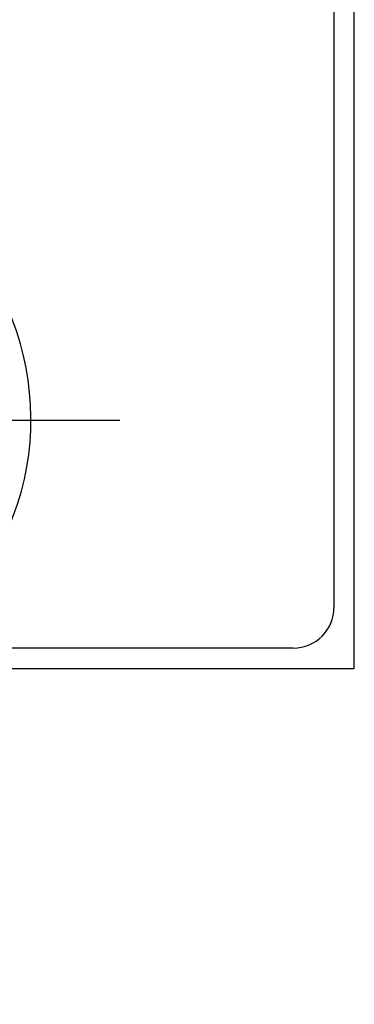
# Model space of a CAD drawing. Header units: inches. Extents: x 0.2 to 16.8, y 0.1 to 10.8.
# Tile 9 of 50: x 4.47 to 4.634, y 2.64 to 3.124. Entities that reach past the tile are written whole.
import ezdxf

# ---------------------------------------------------------------- set-up
doc = ezdxf.new("R2010")
doc.units = ezdxf.units.IN
doc.header["$LTSCALE"] = 0.935
doc.header["$MEASUREMENT"] = 0
doc.linetypes.add('CENTER', pattern=[0.6, 0.375, -0.075, 0.075, -0.075])
doc.layers.get('0').update_dxf_attribs({"linetype": 'CONTINUOUS'})
doc.layers.add('DEFAULT_1', color=7, linetype='CENTER')
doc.layers.add('DIMENSIONS', color=7, linetype='CONTINUOUS')
doc.styles.get("Standard").update_dxf_attribs({"font": 'txt', "width": 0.8})
doc.dimstyles.new('DIMSTYLE_1', dxfattribs={"dimtxt": 0.125, "dimasz": 0.18, "dimexe": 0.18, "dimexo": 0.0625, "dimgap": 0.09, "dimtad": 0, "dimtih": 1, "dimtoh": 1, "dimdec": 3, "dimzin": 4, "dimdsep": 46, "dimtxsty": 'STANDARD', "dimblk": '_FILLED', "dimblk1": '_FILLED', "dimblk2": '_FILLED', "dimcen": 0.09, "dimadec": 0, "dimazin": 0, "dimtp": 0.01, "dimtm": 0.01, "dimtfac": 1, "dimtdec": 3, "dimtofl": 0, "dimtmove": 0, "dimatfit": 3, "dimldrblk": '_FILLED', "dimfxl": 1, "dimtolj": 1, "dimtzin": 4, "dimarcsym": 0})

# ---------------------------------------------------------------- blocks, each defined once
blk = doc.blocks.new('*D10')
at = {"layer": 'DIMENSIONS', "color": 2, "linetype": 'CONTINUOUS'}
blk.add_line((4.4442647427, 3.8253862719), (4.4442647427, 2.1089820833), dxfattribs=at)
at = {"layer": 'DIMENSIONS', "color": 2, "linetype": 'CONTINUOUS', "width": 0.8}
for s, p in [(']', (4.5067647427, 1.9464820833)), ('15.19', (4.5067647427, 1.4464820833)), ('[', (4.5067647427, 1.3464820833)), ('.598', (4.5067647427, 0.8214820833)), ('2X ', (4.5067647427, 0.5214820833))]:
    blk.add_text(s, height=0.125, rotation=90, dxfattribs=at).set_placement(p)
blk = doc.blocks.new('_FILLED')
at = {"color": 0, "linetype": 'BYBLOCK'}
blk.add_solid([(0, 0), (-1, 0.1736111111), (-1, -0.1736111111)], dxfattribs=at)

msp = doc.modelspace()

# ---------------------------------------------------------------- linework, layer by layer
at = {"color": 7, "linetype": 'CONTINUOUS'}
for p, q in [((4.6344063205, 2.8050844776), (4.6344063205, 3.8360844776)), ((4.6244322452, 3.806055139), (4.6243827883, 2.8350551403)), ((4.6043817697, 2.815056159), (4.4647551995, 2.8150632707)), ((4.3767039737, 2.8050844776), (4.6344063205, 2.8050844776))]:
    msp.add_line(p, q, dxfattribs=at)
for centre, radius, start, end in [((4.3403875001, 2.9275696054), 0.135, 323.357867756, 216.6362956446), ((4.6043827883, 2.8350561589), 0.02, 269.9970817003, 359.9970817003)]:
    msp.add_arc(centre, radius, start, end, dxfattribs=at)
at = {"layer": 'DEFAULT_1', "color": 7, "linetype": 'CENTER'}
msp.add_line((4.3394063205, 2.9270844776), (4.5190873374, 2.9270844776), dxfattribs=at)

# ---------------------------------------------------------------- dimensions: what is measured, and where the dimension line sits
at = {"layer": 'DIMENSIONS', "color": 2, "linetype": 'CONTINUOUS'}
dim = msp.add_ordinate_dim(feature_location=(4.4442647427, 3.8253862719), offset=(0, -1.7164041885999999), dtype=1, origin=(3.8464063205, 6.5960844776), text='2X <>', dimstyle='DIMSTYLE_1', dxfattribs=at)
dim.commit()
dim.dimension.update_dxf_attribs({"geometry": '*D10', "text_midpoint": (4.4442647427, 1.2839820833)})

doc.saveas('drawing.dxf')
